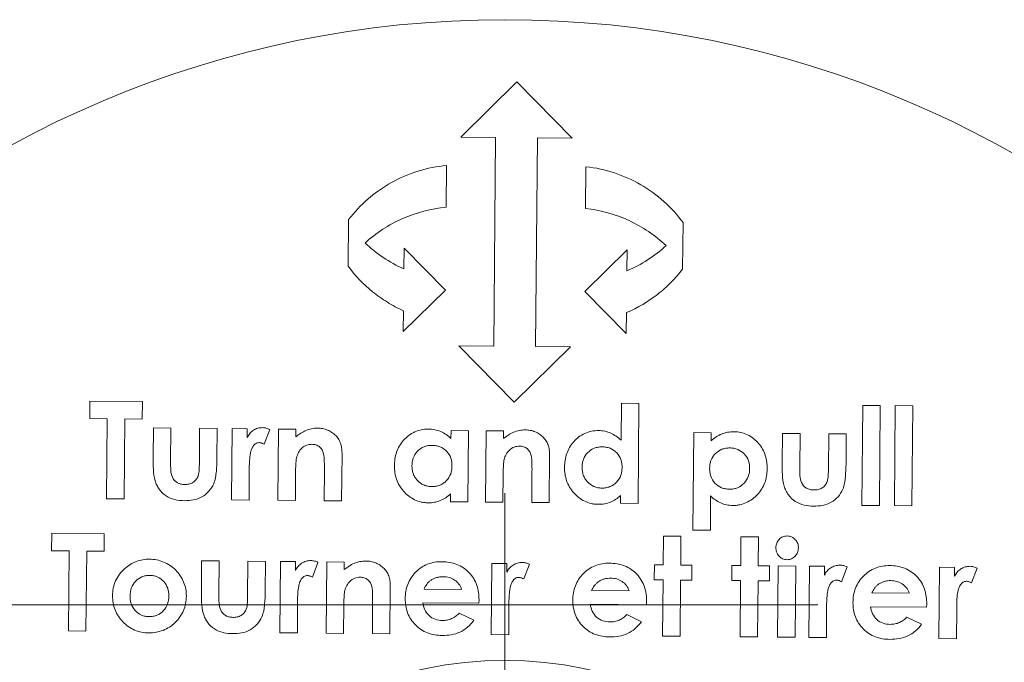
# Model space of a CAD drawing. Header units: millimetres. Extents: x 165 to 832, y 42 to 879.
# Tile 20 of 23: x 737 to 772, y 721 to 744. Entities that reach past the tile are written whole.
import ezdxf

# ---------------------------------------------------------------- set-up
doc = ezdxf.new("R2010")
doc.units = ezdxf.units.MM

# ---------------------------------------------------------------- blocks, each defined once
blk = doc.blocks.new('SW_CENTERMARKSYMBOL_6')
at = {"color": 0, "linetype": 'Continuous', "lineweight": 0}
blk.add_line((0, 5), (0, 20), dxfattribs=at)
blk = doc.blocks.new('SW_CENTERMARKSYMBOL_7')
at = {"color": 0, "linetype": 'Continuous', "lineweight": 0}
blk.add_line((5, 0), (38.943, 0), dxfattribs=at)

msp = doc.modelspace()

# ---------------------------------------------------------------- linework, layer by layer
at = {"color": 7, "linetype": 'Continuous', "lineweight": 15}
for p, q in [((754.463, 742.004), (752.446, 740.022)), ((756.446, 739.987), (754.463, 742.004)), ((752.446, 740.022), (753.696, 740.011)), ((753.696, 740.011), (753.63, 732.511)), ((755.13, 732.498), (755.196, 739.998)), ((755.196, 739.998), (756.446, 739.987)), ((751.924, 737.501), (751.937, 739.001)), ((756.937, 738.957), (756.924, 737.457)), ((748.42, 737.057), (748.405, 735.389)), ((760.405, 735.285), (760.419, 736.952)), ((750.411, 736.039), (750.405, 735.289)), ((751.898, 734.526), (750.411, 736.039)), ((758.411, 735.969), (756.898, 734.483)), ((758.404, 735.219), (758.411, 735.969)), ((750.385, 733.039), (751.898, 734.526)), ((756.898, 734.483), (758.385, 732.97)), ((750.391, 733.789), (750.385, 733.039)), ((758.385, 732.97), (758.391, 733.72)), ((752.38, 732.522), (754.363, 730.505)), ((753.63, 732.511), (752.38, 732.522)), ((754.363, 730.505), (756.38, 732.487)), ((756.38, 732.487), (755.13, 732.498)), ((739.138, 730.543), (739.133, 729.915)), ((741.023, 730.526), (739.138, 730.543)), ((741.017, 729.898), (741.023, 730.526)), ((758.209, 730.466), (758.197, 729.136)), ((758.837, 730.461), (758.209, 730.466)), ((758.805, 726.871), (758.837, 730.461)), ((766.869, 730.391), (766.837, 726.801)), ((767.497, 730.385), (766.869, 730.391)), ((767.465, 726.796), (767.497, 730.385)), ((768.035, 730.38), (768.004, 726.791)), ((768.663, 730.375), (768.035, 730.38)), ((768.632, 726.785), (768.663, 730.375)), ((739.133, 729.915), (739.761, 729.909)), ((739.761, 729.909), (739.736, 727.038)), ((740.364, 727.032), (740.389, 729.904)), ((740.389, 729.904), (741.017, 729.898)), ((741.418, 729.581), (741.409, 728.524)), ((742.046, 729.575), (741.418, 729.581)), ((742.036, 728.348), (742.046, 729.575)), ((743.078, 729.566), (743.068, 728.318)), ((743.707, 729.561), (743.078, 729.566)), ((743.697, 728.486), (743.707, 729.561)), ((744.245, 729.556), (744.223, 726.998)), ((744.783, 729.551), (744.245, 729.556)), ((744.781, 729.236), (744.783, 729.551)), ((745.391, 728.996), (745.591, 729.526)), ((745.905, 729.541), (745.883, 726.984)), ((746.533, 729.536), (745.905, 729.541)), ((746.531, 729.265), (746.533, 729.536)), ((752.097, 729.487), (752.095, 729.199)), ((752.725, 729.482), (752.097, 729.487)), ((752.703, 726.924), (752.725, 729.482)), ((753.354, 729.476), (753.331, 726.919)), ((753.982, 729.471), (753.354, 729.476)), ((753.979, 729.2), (753.982, 729.471)), ((760.802, 729.411), (760.772, 725.912)), ((761.43, 729.406), (760.802, 729.411)), ((761.428, 729.118), (761.43, 729.406)), ((763.988, 729.384), (763.979, 728.327)), ((764.616, 729.378), (763.988, 729.384)), ((764.605, 728.151), (764.616, 729.378)), ((765.648, 729.369), (765.637, 728.121)), ((766.276, 729.364), (765.648, 729.369)), ((766.267, 728.289), (766.276, 729.364)), ((748.171, 726.964), (748.186, 728.641)), ((755.62, 726.899), (755.634, 728.576)), ((744.86, 728.028), (744.859, 728.153)), ((747.553, 728.08), (747.543, 726.969)), ((744.851, 726.993), (744.86, 728.028)), ((746.511, 726.978), (746.52, 727.996)), ((753.96, 726.913), (753.968, 727.931)), ((755.001, 728.015), (754.992, 726.904)), ((739.736, 727.038), (740.364, 727.032)), ((744.223, 726.998), (744.851, 726.993)), ((745.883, 726.984), (746.511, 726.978)), ((752.077, 727.209), (752.075, 726.93)), ((758.18, 727.156), (758.177, 726.877)), ((761.4, 725.906), (761.41, 727.137)), ((747.543, 726.969), (748.171, 726.964)), ((752.075, 726.93), (752.703, 726.924)), ((753.331, 726.919), (753.96, 726.913)), ((754.992, 726.904), (755.62, 726.899)), ((758.177, 726.877), (758.805, 726.871)), ((766.837, 726.801), (767.465, 726.796)), ((768.004, 726.791), (768.632, 726.785)), ((737.774, 725.798), (737.768, 725.17)), ((739.658, 725.782), (737.774, 725.798)), ((739.653, 725.154), (739.658, 725.782)), ((759.716, 725.697), (759.707, 724.665)), ((760.344, 725.691), (759.716, 725.697)), ((760.335, 724.659), (760.344, 725.691)), ((760.772, 725.912), (761.4, 725.906)), ((762.498, 725.672), (762.489, 724.64)), ((763.126, 725.667), (762.498, 725.672)), ((763.117, 724.635), (763.126, 725.667)), ((737.768, 725.17), (738.396, 725.165)), ((738.396, 725.165), (738.371, 722.293)), ((738.999, 722.288), (739.025, 725.159)), ((739.025, 725.159), (739.653, 725.154)), ((743.15, 724.809), (743.141, 723.753)), ((743.778, 724.804), (743.15, 724.809)), ((743.767, 723.576), (743.778, 724.804)), ((744.81, 724.795), (744.799, 723.546)), ((745.438, 724.789), (744.81, 724.795)), ((745.429, 723.714), (745.438, 724.789)), ((745.977, 724.785), (745.954, 722.227)), ((746.515, 724.78), (745.977, 724.785)), ((746.512, 724.465), (746.515, 724.78)), ((747.123, 724.224), (747.323, 724.755)), ((747.637, 724.77), (747.615, 722.212)), ((748.265, 724.765), (747.637, 724.77)), ((748.263, 724.494), (748.265, 724.765)), ((753.56, 724.718), (753.537, 722.161)), ((754.098, 724.714), (753.56, 724.718)), ((754.095, 724.399), (754.098, 724.714)), ((754.706, 724.158), (754.906, 724.688)), ((759.393, 724.667), (759.388, 724.129)), ((759.707, 724.665), (759.393, 724.667)), ((760.739, 724.656), (760.335, 724.659)), ((760.734, 724.117), (760.739, 724.656)), ((762.175, 724.643), (762.17, 724.105)), ((762.489, 724.64), (762.175, 724.643)), ((763.521, 724.631), (763.117, 724.635)), ((763.516, 724.093), (763.521, 724.631)), ((763.835, 724.629), (763.813, 722.071)), ((764.463, 724.623), (763.835, 724.629)), ((764.441, 722.066), (764.463, 724.623)), ((764.957, 724.619), (764.934, 722.061)), ((765.495, 724.614), (764.957, 724.619)), ((765.492, 724.299), (765.495, 724.614)), ((766.103, 724.058), (766.303, 724.589)), ((769.623, 724.578), (769.601, 722.021)), ((770.162, 724.573), (769.623, 724.578)), ((770.159, 724.259), (770.162, 724.573)), ((770.77, 724.018), (770.969, 724.548)), ((749.903, 722.192), (749.918, 723.869)), ((752.475, 723.785), (751.128, 723.797)), ((759.388, 724.129), (759.702, 724.126)), ((759.702, 724.126), (759.685, 722.107)), ((760.313, 722.102), (760.33, 724.121)), ((760.33, 724.121), (760.734, 724.117)), ((762.17, 724.105), (762.484, 724.102)), ((762.484, 724.102), (762.467, 722.083)), ((763.095, 722.077), (763.112, 724.096)), ((763.112, 724.096), (763.516, 724.093)), ((758.487, 723.733), (757.141, 723.745)), ((768.538, 723.645), (767.192, 723.657)), ((746.583, 722.221), (746.592, 723.257)), ((746.592, 723.257), (746.591, 723.382)), ((748.243, 722.207), (748.252, 723.225)), ((749.284, 723.308), (749.275, 722.198)), ((751.079, 723.304), (753.096, 723.286)), ((753.096, 723.286), (753.1, 723.405)), ((754.166, 722.155), (754.175, 723.191)), ((754.175, 723.191), (754.174, 723.316)), ((757.092, 723.252), (759.109, 723.234)), ((759.109, 723.234), (759.112, 723.352)), ((765.563, 722.056), (765.572, 723.091)), ((765.572, 723.091), (765.571, 723.216)), ((767.143, 723.164), (769.16, 723.146)), ((769.16, 723.146), (769.163, 723.265)), ((770.238, 723.051), (770.237, 723.175)), ((752.914, 722.675), (752.39, 722.93)), ((758.926, 722.623), (758.403, 722.878)), ((768.977, 722.535), (768.453, 722.79)), ((770.229, 722.015), (770.238, 723.051)), ((738.371, 722.293), (738.999, 722.288)), ((745.954, 722.227), (746.583, 722.221)), ((747.615, 722.212), (748.243, 722.207)), ((749.275, 722.198), (749.903, 722.192)), ((753.537, 722.161), (754.166, 722.155)), ((759.685, 722.107), (760.313, 722.102)), ((762.467, 722.083), (763.095, 722.077)), ((763.813, 722.071), (764.441, 722.066)), ((764.934, 722.061), (765.563, 722.056)), ((769.601, 722.021), (770.229, 722.015))]:
    msp.add_line(p, q, dxfattribs=at)
for radius in [37, 14]:
    msp.add_circle((754.024, 707.235), radius, dxfattribs=at)
for points, knots in [([(751.937, 739.001), (751.587, 738.969), (751.248, 738.901), (750.587, 738.697), (750.264, 738.559), (749.662, 738.224), (749.382, 738.028), (748.863, 737.579), (748.627, 737.328), (748.42, 737.057)], [0, 0, 0, 0, 0.25, 0.25, 0.5, 0.5, 0.75, 0.75, 1, 1, 1, 1]), ([(760.419, 736.952), (760.217, 737.227), (759.989, 737.478), (759.482, 737.933), (759.2, 738.139), (758.605, 738.485), (758.291, 738.626), (757.631, 738.844), (757.286, 738.919), (756.937, 738.957)], [0, 0, 0, 0, 0.25, 0.25, 0.5, 0.5, 0.75, 0.75, 1, 1, 1, 1]), ([(749.013, 736.218), (749.411, 736.581), (749.859, 736.874), (750.855, 737.315), (751.378, 737.451), (751.924, 737.501)], [0, 0, 0, 0, 0.5, 0.5, 1, 1, 1, 1]), ([(756.924, 737.457), (757.468, 737.398), (757.988, 737.253), (758.977, 736.794), (759.42, 736.493), (759.812, 736.123)], [0, 0, 0, 0, 0.5, 0.5, 1, 1, 1, 1]), ([(748.405, 735.389), (748.658, 735.046), (748.95, 734.739), (749.45, 734.335), (749.628, 734.209), (749.998, 733.981), (750.191, 733.879), (750.391, 733.789)], [0, 0, 0, 0, 0.5, 0.5, 0.75, 0.75, 1, 1, 1, 1]), ([(758.391, 733.72), (758.796, 733.892), (759.166, 734.111), (759.673, 734.506), (759.834, 734.65), (760.136, 734.954), (760.276, 735.115), (760.405, 735.285)], [0, 0, 0, 0, 0.5, 0.5, 0.75, 0.75, 1, 1, 1, 1]), ([(745.336, 729.591), (745.277, 729.59), (745.22, 729.584), (745.108, 729.552), (745.054, 729.528), (744.958, 729.464), (744.913, 729.425), (744.838, 729.337), (744.809, 729.287), (744.781, 729.236)], [0, 0, 0, 0, 0.25, 0.25, 0.5, 0.5, 0.75, 0.75, 1, 1, 1, 1]), ([(745.591, 729.526), (745.551, 729.544), (745.51, 729.561), (745.425, 729.584), (745.38, 729.589), (745.336, 729.591)], [0, 0, 0, 0, 0.5, 0.5, 1, 1, 1, 1]), ([(747.308, 729.574), (747.237, 729.573), (747.166, 729.568), (747.025, 729.539), (746.958, 729.518), (746.763, 729.434), (746.644, 729.352), (746.531, 729.265)], [0, 0, 0, 0, 0.25, 0.25, 0.5, 0.5, 1, 1, 1, 1]), ([(747.964, 729.305), (747.92, 729.346), (747.875, 729.386), (747.774, 729.454), (747.721, 729.482), (747.609, 729.528), (747.55, 729.546), (747.43, 729.569), (747.369, 729.572), (747.308, 729.574)], [0, 0, 0, 0, 0.25, 0.25, 0.5, 0.5, 0.75, 0.75, 1, 1, 1, 1]), ([(751.287, 729.539), (751.202, 729.538), (751.117, 729.533), (750.952, 729.5), (750.87, 729.473), (750.64, 729.368), (750.505, 729.262), (750.338, 729.075), (750.288, 729.007), (750.205, 728.863), (750.171, 728.787), (750.118, 728.631), (750.098, 728.549), (750.073, 728.386), (750.07, 728.304), (750.067, 728.221)], [0, 0, 0, 0, 0.125, 0.125, 0.25, 0.25, 0.5, 0.5, 0.625, 0.625, 0.75, 0.75, 0.875, 0.875, 1, 1, 1, 1]), ([(752.095, 729.199), (752.04, 729.25), (751.985, 729.3), (751.861, 729.385), (751.796, 729.421), (751.658, 729.479), (751.586, 729.501), (751.438, 729.532), (751.362, 729.537), (751.287, 729.539)], [0, 0, 0, 0, 0.25, 0.25, 0.5, 0.5, 0.75, 0.75, 1, 1, 1, 1]), ([(754.756, 729.509), (754.684, 729.508), (754.613, 729.503), (754.473, 729.473), (754.405, 729.453), (754.21, 729.369), (754.092, 729.286), (753.979, 729.2)], [0, 0, 0, 0, 0.25, 0.25, 0.5, 0.5, 1, 1, 1, 1]), ([(755.412, 729.24), (755.368, 729.281), (755.323, 729.322), (755.222, 729.39), (755.169, 729.418), (755.057, 729.463), (754.998, 729.481), (754.878, 729.504), (754.817, 729.507), (754.756, 729.509)], [0, 0, 0, 0, 0.25, 0.25, 0.5, 0.5, 0.75, 0.75, 1, 1, 1, 1]), ([(757.389, 729.486), (757.303, 729.485), (757.219, 729.48), (757.053, 729.446), (756.971, 729.42), (756.742, 729.315), (756.607, 729.209), (756.385, 728.961), (756.301, 728.814), (756.221, 728.579), (756.201, 728.497), (756.176, 728.334), (756.172, 728.251), (756.169, 728.168)], [0, 0, 0, 0, 0.125, 0.125, 0.25, 0.25, 0.5, 0.5, 0.75, 0.75, 0.875, 0.875, 1, 1, 1, 1]), ([(758.197, 729.136), (758.143, 729.189), (758.087, 729.239), (757.963, 729.326), (757.898, 729.364), (757.761, 729.424), (757.688, 729.448), (757.54, 729.479), (757.465, 729.483), (757.389, 729.486)], [0, 0, 0, 0, 0.25, 0.25, 0.5, 0.5, 0.75, 0.75, 1, 1, 1, 1]), ([(748.186, 728.641), (748.185, 728.701), (748.184, 728.761), (748.17, 728.88), (748.158, 728.939), (748.125, 729.053), (748.103, 729.108), (748.043, 729.213), (748.005, 729.26), (747.964, 729.305)], [0, 0, 0, 0, 0.25, 0.25, 0.5, 0.5, 0.75, 0.75, 1, 1, 1, 1]), ([(755.634, 728.576), (755.634, 728.636), (755.633, 728.695), (755.619, 728.814), (755.607, 728.873), (755.574, 728.987), (755.551, 729.042), (755.492, 729.148), (755.454, 729.195), (755.412, 729.24)], [0, 0, 0, 0, 0.25, 0.25, 0.5, 0.5, 0.75, 0.75, 1, 1, 1, 1]), ([(762.243, 729.444), (762.167, 729.443), (762.091, 729.438), (761.942, 729.41), (761.87, 729.389), (761.732, 729.333), (761.665, 729.298), (761.54, 729.216), (761.483, 729.168), (761.428, 729.118)], [0, 0, 0, 0, 0.25, 0.25, 0.5, 0.5, 0.75, 0.75, 1, 1, 1, 1]), ([(763.438, 728.105), (763.437, 728.187), (763.435, 728.269), (763.413, 728.43), (763.395, 728.51), (763.347, 728.667), (763.313, 728.745), (763.233, 728.891), (763.186, 728.959), (763.075, 729.087), (763.015, 729.146), (762.884, 729.251), (762.811, 729.297), (762.658, 729.371), (762.579, 729.398), (762.414, 729.434), (762.328, 729.441), (762.243, 729.444)], [0, 0, 0, 0, 0.125, 0.125, 0.25, 0.25, 0.375, 0.375, 0.5, 0.5, 0.625, 0.625, 0.75, 0.75, 0.875, 0.875, 1, 1, 1, 1]), ([(744.859, 728.153), (744.861, 728.328), (744.867, 728.503), (744.908, 728.717), (744.919, 728.759), (744.948, 728.842), (744.969, 728.882), (745.018, 728.956), (745.047, 728.99), (745.103, 729.027), (745.123, 729.038), (745.167, 729.051), (745.189, 729.053), (745.211, 729.054)], [0, 0, 0, 0, 0.5, 0.5, 0.625, 0.625, 0.75, 0.75, 0.875, 0.875, 0.9375, 0.9375, 1, 1, 1, 1]), ([(745.211, 729.054), (745.227, 729.053), (745.243, 729.052), (745.258, 729.048), (745.274, 729.045), (745.289, 729.04), (745.304, 729.035), (745.319, 729.029), (745.334, 729.023), (745.348, 729.016), (745.363, 729.01), (745.377, 729.003), (745.391, 728.996)], [0, 0, 0, 0, 0.0000481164, 0.0000481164, 0.0000481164, 0.0000963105, 0.0000963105, 0.0000963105, 0.000144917, 0.000144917, 0.000144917, 0.0001936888, 0.0001936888, 0.0001936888, 0.0001936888]), ([(746.554, 728.511), (746.572, 728.574), (746.592, 728.636), (746.654, 728.751), (746.694, 728.806), (746.791, 728.897), (746.848, 728.934), (746.941, 728.971), (746.974, 728.979), (747.04, 728.99), (747.074, 728.991), (747.107, 728.993)], [0, 0, 0, 0, 0.25, 0.25, 0.5, 0.5, 0.75, 0.75, 0.875, 0.875, 1, 1, 1, 1]), ([(747.107, 728.993), (747.156, 728.99), (747.205, 728.986), (747.298, 728.956), (747.343, 728.933), (747.455, 728.84), (747.502, 728.75), (747.542, 728.562), (747.546, 728.465), (747.553, 728.273), (747.553, 728.176), (747.553, 728.08)], [0, 0, 0, 0, 0.125, 0.125, 0.25, 0.25, 0.5, 0.5, 0.75, 0.75, 1, 1, 1, 1]), ([(750.695, 728.226), (750.697, 728.273), (750.699, 728.319), (750.714, 728.411), (750.726, 728.456), (750.773, 728.59), (750.824, 728.672), (750.958, 728.811), (751.038, 728.867), (751.173, 728.922), (751.219, 728.936), (751.315, 728.952), (751.364, 728.954), (751.413, 728.955)], [0, 0, 0, 0, 0.125, 0.125, 0.25, 0.25, 0.5, 0.5, 0.75, 0.75, 0.875, 0.875, 1, 1, 1, 1]), ([(751.413, 728.955), (751.462, 728.953), (751.511, 728.95), (751.606, 728.933), (751.653, 728.92), (751.789, 728.867), (751.869, 728.81), (752.004, 728.671), (752.056, 728.588), (752.103, 728.453), (752.115, 728.406), (752.129, 728.312), (752.13, 728.263), (752.131, 728.215)], [0, 0, 0, 0, 0.125, 0.125, 0.25, 0.25, 0.5, 0.5, 0.75, 0.75, 0.875, 0.875, 1, 1, 1, 1]), ([(754.002, 728.446), (754.021, 728.509), (754.041, 728.571), (754.102, 728.686), (754.142, 728.741), (754.238, 728.831), (754.295, 728.869), (754.388, 728.905), (754.422, 728.914), (754.488, 728.925), (754.522, 728.926), (754.556, 728.928)], [0, 0, 0, 0, 0.25, 0.25, 0.5, 0.5, 0.75, 0.75, 0.875, 0.875, 1, 1, 1, 1]), ([(754.556, 728.928), (754.605, 728.925), (754.654, 728.921), (754.747, 728.891), (754.791, 728.868), (754.905, 728.774), (754.951, 728.683), (754.99, 728.494), (754.995, 728.398), (755.001, 728.207), (755.002, 728.111), (755.001, 728.015)], [0, 0, 0, 0, 0.125, 0.125, 0.25, 0.25, 0.5, 0.5, 0.75, 0.75, 1, 1, 1, 1]), ([(756.798, 728.172), (756.799, 728.22), (756.802, 728.267), (756.817, 728.359), (756.828, 728.404), (756.876, 728.537), (756.927, 728.619), (757.061, 728.757), (757.14, 728.814), (757.275, 728.869), (757.321, 728.882), (757.417, 728.898), (757.466, 728.901), (757.516, 728.902)], [0, 0, 0, 0, 0.125, 0.125, 0.25, 0.25, 0.5, 0.5, 0.75, 0.75, 0.875, 0.875, 1, 1, 1, 1]), ([(757.516, 728.902), (757.564, 728.9), (757.613, 728.897), (757.709, 728.88), (757.756, 728.867), (757.893, 728.813), (757.973, 728.755), (758.107, 728.617), (758.159, 728.533), (758.206, 728.398), (758.217, 728.351), (758.231, 728.257), (758.232, 728.21), (758.233, 728.162)], [0, 0, 0, 0, 0.125, 0.125, 0.25, 0.25, 0.5, 0.5, 0.75, 0.75, 0.875, 0.875, 1, 1, 1, 1]), ([(761.374, 728.135), (761.376, 728.182), (761.378, 728.23), (761.394, 728.323), (761.405, 728.369), (761.454, 728.504), (761.507, 728.586), (761.643, 728.723), (761.724, 728.778), (761.86, 728.83), (761.907, 728.843), (762.003, 728.859), (762.053, 728.861), (762.102, 728.862)], [0, 0, 0, 0, 0.125, 0.125, 0.25, 0.25, 0.5, 0.5, 0.75, 0.75, 0.875, 0.875, 1, 1, 1, 1]), ([(762.102, 728.862), (762.15, 728.86), (762.198, 728.857), (762.292, 728.84), (762.339, 728.826), (762.473, 728.77), (762.553, 728.713), (762.685, 728.573), (762.737, 728.49), (762.783, 728.355), (762.794, 728.308), (762.808, 728.215), (762.809, 728.167), (762.81, 728.12)], [0, 0, 0, 0, 0.125, 0.125, 0.25, 0.25, 0.5, 0.5, 0.75, 0.75, 0.875, 0.875, 1, 1, 1, 1]), ([(741.409, 728.524), (741.409, 728.383), (741.409, 728.242), (741.425, 727.96), (741.439, 727.819), (741.478, 727.684)], [0, 0, 0, 0, 0.5, 0.5, 1, 1, 1, 1]), ([(743.581, 727.577), (743.64, 727.721), (743.663, 727.874), (743.69, 728.18), (743.696, 728.333), (743.697, 728.486)], [0, 0, 0, 0, 0.5, 0.5, 1, 1, 1, 1]), ([(746.52, 727.996), (746.521, 728.082), (746.522, 728.168), (746.531, 728.34), (746.534, 728.426), (746.554, 728.511)], [0, 0, 0, 0, 0.5, 0.5, 1, 1, 1, 1]), ([(753.968, 727.931), (753.97, 728.017), (753.971, 728.103), (753.975, 728.189), (753.977, 728.232), (753.979, 728.275), (753.983, 728.318), (753.987, 728.361), (753.993, 728.404), (754.002, 728.446)], [0, 0, 0, 0, 0.0002644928, 0.0002644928, 0.0002644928, 0.0003970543, 0.0003970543, 0.0003970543, 0.0005303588, 0.0005303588, 0.0005303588, 0.0005303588]), ([(742.545, 727.551), (742.499, 727.553), (742.453, 727.556), (742.364, 727.577), (742.32, 727.593), (742.201, 727.659), (742.138, 727.73), (742.062, 727.893), (742.05, 727.986), (742.037, 728.166), (742.035, 728.257), (742.036, 728.348)], [0, 0, 0, 0, 0.125, 0.125, 0.25, 0.25, 0.5, 0.5, 0.75, 0.75, 1, 1, 1, 1]), ([(743.068, 728.318), (743.066, 728.239), (743.064, 728.16), (743.054, 728.002), (743.048, 727.923), (743.02, 727.847)], [0, 0, 0, 0, 0.5, 0.5, 1, 1, 1, 1]), ([(750.067, 728.221), (750.068, 728.139), (750.071, 728.056), (750.095, 727.894), (750.115, 727.814), (750.197, 727.579), (750.282, 727.434), (750.449, 727.247), (750.509, 727.19), (750.641, 727.086), (750.713, 727.041), (750.865, 726.967), (750.945, 726.94), (751.07, 726.911), (751.112, 726.904), (751.197, 726.895), (751.24, 726.893), (751.282, 726.892)], [0, 0, 0, 0, 0.125, 0.125, 0.25, 0.25, 0.5, 0.5, 0.625, 0.625, 0.75, 0.75, 0.875, 0.875, 0.9375, 0.9375, 1, 1, 1, 1]), ([(751.403, 727.474), (751.354, 727.476), (751.306, 727.48), (751.211, 727.498), (751.164, 727.513), (751.03, 727.571), (750.951, 727.629), (750.854, 727.735), (750.824, 727.773), (750.775, 727.855), (750.755, 727.899), (750.723, 727.988), (750.711, 728.035), (750.698, 728.13), (750.696, 728.178), (750.695, 728.226)], [0, 0, 0, 0, 0.125, 0.125, 0.25, 0.25, 0.5, 0.5, 0.625, 0.625, 0.75, 0.75, 0.875, 0.875, 1, 1, 1, 1]), ([(752.131, 728.215), (752.129, 728.167), (752.127, 728.12), (752.113, 728.026), (752.101, 727.98), (752.053, 727.844), (752.002, 727.76), (751.9, 727.654), (751.864, 727.622), (751.784, 727.567), (751.739, 727.544), (751.648, 727.507), (751.601, 727.494), (751.503, 727.477), (751.453, 727.475), (751.403, 727.474)], [0, 0, 0, 0, 0.125, 0.125, 0.25, 0.25, 0.5, 0.5, 0.625, 0.625, 0.75, 0.75, 0.875, 0.875, 1, 1, 1, 1]), ([(756.169, 728.168), (756.17, 728.086), (756.173, 728.003), (756.198, 727.842), (756.217, 727.762), (756.299, 727.526), (756.384, 727.381), (756.552, 727.193), (756.613, 727.136), (756.744, 727.032), (756.818, 726.987), (756.969, 726.913), (757.048, 726.886), (757.172, 726.858), (757.215, 726.85), (757.299, 726.841), (757.342, 726.84), (757.385, 726.839)], [0, 0, 0, 0, 0.125, 0.125, 0.25, 0.25, 0.5, 0.5, 0.625, 0.625, 0.75, 0.75, 0.875, 0.875, 0.9375, 0.9375, 1, 1, 1, 1]), ([(757.505, 727.421), (757.457, 727.423), (757.408, 727.426), (757.314, 727.445), (757.267, 727.459), (757.133, 727.518), (757.053, 727.576), (756.956, 727.682), (756.926, 727.72), (756.877, 727.802), (756.857, 727.846), (756.825, 727.936), (756.814, 727.983), (756.8, 728.077), (756.799, 728.125), (756.798, 728.172)], [0, 0, 0, 0, 0.125, 0.125, 0.25, 0.25, 0.5, 0.5, 0.625, 0.625, 0.75, 0.75, 0.875, 0.875, 1, 1, 1, 1]), ([(758.233, 728.162), (758.232, 728.114), (758.229, 728.066), (758.215, 727.972), (758.203, 727.926), (758.155, 727.79), (758.104, 727.707), (757.969, 727.566), (757.887, 727.509), (757.751, 727.454), (757.704, 727.44), (757.606, 727.424), (757.555, 727.422), (757.505, 727.421)], [0, 0, 0, 0, 0.125, 0.125, 0.25, 0.25, 0.5, 0.5, 0.75, 0.75, 0.875, 0.875, 1, 1, 1, 1]), ([(762.089, 727.381), (762.04, 727.383), (761.992, 727.386), (761.896, 727.403), (761.85, 727.417), (761.713, 727.473), (761.63, 727.531), (761.498, 727.674), (761.447, 727.759), (761.401, 727.896), (761.39, 727.943), (761.377, 728.039), (761.375, 728.087), (761.374, 728.135)], [0, 0, 0, 0, 0.125, 0.125, 0.25, 0.25, 0.5, 0.5, 0.75, 0.75, 0.875, 0.875, 1, 1, 1, 1]), ([(762.81, 728.12), (762.808, 728.072), (762.806, 728.024), (762.791, 727.931), (762.779, 727.885), (762.728, 727.751), (762.677, 727.669), (762.545, 727.529), (762.465, 727.472), (762.331, 727.416), (762.285, 727.402), (762.188, 727.385), (762.139, 727.382), (762.089, 727.381)], [0, 0, 0, 0, 0.125, 0.125, 0.25, 0.25, 0.5, 0.5, 0.75, 0.75, 0.875, 0.875, 1, 1, 1, 1]), ([(762.201, 726.797), (762.244, 726.797), (762.287, 726.798), (762.371, 726.805), (762.412, 726.812), (762.536, 726.838), (762.618, 726.864), (762.845, 726.97), (762.981, 727.074), (763.206, 727.316), (763.295, 727.461), (763.381, 727.693), (763.403, 727.773), (763.431, 727.938), (763.436, 728.021), (763.438, 728.105)], [0, 0, 0, 0, 0.0625, 0.0625, 0.125, 0.125, 0.25, 0.25, 0.5, 0.5, 0.75, 0.75, 0.875, 0.875, 1, 1, 1, 1]), ([(763.979, 728.327), (763.978, 728.187), (763.979, 728.046), (763.994, 727.765), (764.008, 727.624), (764.048, 727.487)], [0, 0, 0, 0, 0.5, 0.5, 1, 1, 1, 1]), ([(765.114, 727.355), (765.069, 727.356), (765.023, 727.359), (764.934, 727.38), (764.89, 727.395), (764.77, 727.463), (764.706, 727.537), (764.649, 727.66), (764.637, 727.705), (764.622, 727.794), (764.616, 727.838), (764.606, 727.972), (764.605, 728.061), (764.605, 728.151)], [0, 0, 0, 0, 0.125, 0.125, 0.25, 0.25, 0.5, 0.5, 0.625, 0.625, 0.75, 0.75, 1, 1, 1, 1]), ([(765.637, 728.121), (765.636, 728.041), (765.634, 727.962), (765.624, 727.804), (765.617, 727.725), (765.59, 727.65)], [0, 0, 0, 0, 0.5, 0.5, 1, 1, 1, 1]), ([(766.151, 727.38), (766.209, 727.523), (766.232, 727.674), (766.259, 727.981), (766.265, 728.135), (766.267, 728.289)], [0, 0, 0, 0, 0.5, 0.5, 1, 1, 1, 1]), ([(741.478, 727.684), (741.496, 727.63), (741.516, 727.576), (741.566, 727.475), (741.594, 727.426), (741.693, 727.288), (741.776, 727.206), (741.968, 727.079), (742.077, 727.036), (742.303, 726.979), (742.42, 726.971), (742.538, 726.968)], [0, 0, 0, 0, 0.125, 0.125, 0.25, 0.25, 0.5, 0.5, 0.75, 0.75, 1, 1, 1, 1]), ([(743.02, 727.847), (743, 727.802), (742.978, 727.758), (742.915, 727.681), (742.877, 727.647), (742.79, 727.595), (742.743, 727.578), (742.645, 727.555), (742.595, 727.553), (742.545, 727.551)], [0, 0, 0, 0, 0.25, 0.25, 0.5, 0.5, 0.75, 0.75, 1, 1, 1, 1]), ([(742.538, 726.968), (742.645, 726.969), (742.751, 726.975), (742.961, 727.017), (743.065, 727.052), (743.253, 727.157), (743.338, 727.227), (743.48, 727.386), (743.535, 727.48), (743.581, 727.577)], [0, 0, 0, 0, 0.25, 0.25, 0.5, 0.5, 0.75, 0.75, 1, 1, 1, 1]), ([(764.048, 727.487), (764.066, 727.433), (764.085, 727.38), (764.135, 727.278), (764.164, 727.228), (764.265, 727.088), (764.349, 727.006), (764.544, 726.879), (764.653, 726.837), (764.878, 726.782), (764.992, 726.774), (765.107, 726.771)], [0, 0, 0, 0, 0.125, 0.125, 0.25, 0.25, 0.5, 0.5, 0.75, 0.75, 1, 1, 1, 1]), ([(765.107, 726.771), (765.216, 726.772), (765.325, 726.779), (765.536, 726.821), (765.64, 726.858), (765.826, 726.962), (765.91, 727.032), (766.051, 727.19), (766.105, 727.283), (766.151, 727.38)], [0, 0, 0, 0, 0.25, 0.25, 0.5, 0.5, 0.75, 0.75, 1, 1, 1, 1]), ([(765.59, 727.65), (765.569, 727.605), (765.547, 727.562), (765.486, 727.485), (765.448, 727.451), (765.363, 727.4), (765.315, 727.382), (765.217, 727.359), (765.166, 727.356), (765.114, 727.355)], [0, 0, 0, 0, 0.25, 0.25, 0.5, 0.5, 0.75, 0.75, 1, 1, 1, 1]), ([(751.282, 726.892), (751.356, 726.893), (751.429, 726.897), (751.575, 726.923), (751.645, 726.943), (751.779, 726.999), (751.844, 727.034), (751.966, 727.115), (752.022, 727.161), (752.077, 727.209)], [0, 0, 0, 0, 0.25, 0.25, 0.5, 0.5, 0.75, 0.75, 1, 1, 1, 1]), ([(757.385, 726.839), (757.459, 726.84), (757.532, 726.843), (757.678, 726.87), (757.748, 726.89), (757.883, 726.946), (757.947, 726.981), (758.069, 727.062), (758.125, 727.108), (758.18, 727.156)], [0, 0, 0, 0, 0.25, 0.25, 0.5, 0.5, 0.75, 0.75, 1, 1, 1, 1]), ([(761.41, 727.137), (761.465, 727.087), (761.52, 727.038), (761.641, 726.953), (761.704, 726.916), (761.837, 726.856), (761.909, 726.834), (762.054, 726.805), (762.127, 726.799), (762.201, 726.797)], [0, 0, 0, 0, 0.25, 0.25, 0.5, 0.5, 0.75, 0.75, 1, 1, 1, 1]), ([(764.157, 725.703), (764.13, 725.702), (764.102, 725.7), (764.05, 725.691), (764.024, 725.683), (763.949, 725.65), (763.905, 725.618), (763.831, 725.54), (763.8, 725.494), (763.761, 725.395), (763.754, 725.341), (763.751, 725.287)], [0, 0, 0, 0, 0.125, 0.125, 0.25, 0.25, 0.5, 0.5, 0.75, 0.75, 1, 1, 1, 1]), ([(764.559, 725.271), (764.556, 725.325), (764.552, 725.378), (764.514, 725.481), (764.484, 725.528), (764.411, 725.61), (764.367, 725.644), (764.292, 725.679), (764.265, 725.689), (764.212, 725.7), (764.184, 725.701), (764.157, 725.703)], [0, 0, 0, 0, 0.25, 0.25, 0.5, 0.5, 0.75, 0.75, 0.875, 0.875, 1, 1, 1, 1]), ([(763.751, 725.287), (763.753, 725.233), (763.758, 725.179), (763.795, 725.076), (763.824, 725.027), (763.898, 724.944), (763.942, 724.909), (764.018, 724.874), (764.045, 724.865), (764.099, 724.853), (764.127, 724.852), (764.155, 724.85)], [0, 0, 0, 0, 0.25, 0.25, 0.5, 0.5, 0.75, 0.75, 0.875, 0.875, 1, 1, 1, 1]), ([(764.155, 724.85), (764.209, 724.853), (764.263, 724.859), (764.362, 724.905), (764.406, 724.938), (764.48, 725.017), (764.51, 725.063), (764.549, 725.162), (764.555, 725.217), (764.559, 725.271)], [0, 0, 0, 0, 0.25, 0.25, 0.5, 0.5, 0.75, 0.75, 1, 1, 1, 1]), ([(741.273, 724.87), (741.193, 724.869), (741.113, 724.865), (740.955, 724.837), (740.878, 724.816), (740.729, 724.759), (740.657, 724.722), (740.52, 724.638), (740.457, 724.588), (740.395, 724.535)], [0, 0, 0, 0, 0.25, 0.25, 0.5, 0.5, 0.75, 0.75, 1, 1, 1, 1]), ([(742.6, 723.537), (742.599, 723.625), (742.594, 723.712), (742.562, 723.882), (742.536, 723.966), (742.47, 724.127), (742.429, 724.204), (742.334, 724.348), (742.279, 724.417), (742.156, 724.539), (742.089, 724.594), (741.943, 724.689), (741.866, 724.731), (741.706, 724.798), (741.623, 724.825), (741.45, 724.86), (741.361, 724.868), (741.273, 724.87)], [0, 0, 0, 0, 0.125, 0.125, 0.25, 0.25, 0.375, 0.375, 0.5, 0.5, 0.625, 0.625, 0.75, 0.75, 0.875, 0.875, 1, 1, 1, 1]), ([(740.395, 724.535), (740.328, 724.471), (740.262, 724.405), (740.149, 724.256), (740.102, 724.176), (740.027, 724.008), (739.999, 723.919), (739.962, 723.739), (739.956, 723.648), (739.953, 723.556)], [0, 0, 0, 0, 0.25, 0.25, 0.5, 0.5, 0.75, 0.75, 1, 1, 1, 1]), ([(747.067, 724.82), (747.009, 724.818), (746.951, 724.813), (746.84, 724.78), (746.786, 724.756), (746.689, 724.693), (746.645, 724.654), (746.57, 724.566), (746.541, 724.516), (746.512, 724.465)], [0, 0, 0, 0, 0.25, 0.25, 0.5, 0.5, 0.75, 0.75, 1, 1, 1, 1]), ([(747.323, 724.755), (747.282, 724.772), (747.242, 724.79), (747.156, 724.813), (747.112, 724.817), (747.067, 724.82)], [0, 0, 0, 0, 0.5, 0.5, 1, 1, 1, 1]), ([(749.039, 724.803), (748.968, 724.802), (748.897, 724.796), (748.757, 724.767), (748.689, 724.747), (748.494, 724.663), (748.376, 724.58), (748.263, 724.494)], [0, 0, 0, 0, 0.25, 0.25, 0.5, 0.5, 1, 1, 1, 1]), ([(749.695, 724.533), (749.651, 724.575), (749.606, 724.615), (749.505, 724.683), (749.452, 724.711), (749.34, 724.757), (749.281, 724.774), (749.161, 724.797), (749.101, 724.8), (749.039, 724.803)], [0, 0, 0, 0, 0.25, 0.25, 0.5, 0.5, 0.75, 0.75, 1, 1, 1, 1]), ([(749.918, 723.869), (749.917, 723.93), (749.916, 723.99), (749.902, 724.109), (749.89, 724.168), (749.857, 724.282), (749.834, 724.337), (749.774, 724.442), (749.737, 724.489), (749.695, 724.533)], [0, 0, 0, 0, 0.25, 0.25, 0.5, 0.5, 0.75, 0.75, 1, 1, 1, 1]), ([(751.769, 724.779), (751.681, 724.778), (751.594, 724.774), (751.422, 724.744), (751.337, 724.721), (751.173, 724.655), (751.096, 724.616), (750.953, 724.518), (750.885, 724.46), (750.702, 724.273), (750.605, 724.123), (750.513, 723.881), (750.49, 723.797), (750.46, 723.626), (750.455, 723.539), (750.452, 723.453)], [0, 0, 0, 0, 0.125, 0.125, 0.25, 0.25, 0.375, 0.375, 0.5, 0.5, 0.75, 0.75, 0.875, 0.875, 1, 1, 1, 1]), ([(753.1, 723.405), (753.099, 723.494), (753.096, 723.583), (753.071, 723.757), (753.051, 723.843), (752.965, 724.096), (752.871, 724.253), (752.685, 724.448), (752.617, 724.507), (752.468, 724.607), (752.387, 724.65), (752.219, 724.716), (752.131, 724.739), (751.952, 724.771), (751.861, 724.776), (751.769, 724.779)], [0, 0, 0, 0, 0.125, 0.125, 0.25, 0.25, 0.5, 0.5, 0.625, 0.625, 0.75, 0.75, 0.875, 0.875, 1, 1, 1, 1]), ([(754.65, 724.754), (754.592, 724.752), (754.534, 724.747), (754.423, 724.714), (754.368, 724.69), (754.272, 724.626), (754.227, 724.587), (754.153, 724.499), (754.123, 724.449), (754.095, 724.399)], [0, 0, 0, 0, 0.25, 0.25, 0.5, 0.5, 0.75, 0.75, 1, 1, 1, 1]), ([(754.906, 724.688), (754.865, 724.706), (754.824, 724.724), (754.738, 724.747), (754.695, 724.751), (754.65, 724.754)], [0, 0, 0, 0, 0.5, 0.5, 1, 1, 1, 1]), ([(757.782, 724.726), (757.694, 724.725), (757.606, 724.721), (757.434, 724.691), (757.349, 724.668), (757.185, 724.603), (757.108, 724.563), (756.965, 724.465), (756.897, 724.407), (756.715, 724.221), (756.618, 724.071), (756.526, 723.83), (756.503, 723.746), (756.472, 723.574), (756.468, 723.487), (756.465, 723.4)], [0, 0, 0, 0, 0.125, 0.125, 0.25, 0.25, 0.375, 0.375, 0.5, 0.5, 0.75, 0.75, 0.875, 0.875, 1, 1, 1, 1]), ([(759.112, 723.352), (759.111, 723.441), (759.108, 723.53), (759.083, 723.704), (759.064, 723.79), (758.978, 724.043), (758.884, 724.2), (758.697, 724.396), (758.629, 724.454), (758.48, 724.555), (758.398, 724.598), (758.231, 724.664), (758.143, 724.687), (757.964, 724.719), (757.873, 724.724), (757.782, 724.726)], [0, 0, 0, 0, 0.125, 0.125, 0.25, 0.25, 0.5, 0.5, 0.625, 0.625, 0.75, 0.75, 0.875, 0.875, 1, 1, 1, 1]), ([(766.047, 724.654), (765.988, 724.653), (765.93, 724.647), (765.819, 724.614), (765.765, 724.59), (765.669, 724.527), (765.624, 724.488), (765.55, 724.4), (765.521, 724.35), (765.492, 724.299)], [0, 0, 0, 0, 0.25, 0.25, 0.5, 0.5, 0.75, 0.75, 1, 1, 1, 1]), ([(766.303, 724.589), (766.262, 724.607), (766.221, 724.625), (766.135, 724.648), (766.091, 724.652), (766.047, 724.654)], [0, 0, 0, 0, 0.5, 0.5, 1, 1, 1, 1]), ([(767.833, 724.639), (767.745, 724.638), (767.657, 724.633), (767.485, 724.604), (767.401, 724.581), (767.238, 724.516), (767.161, 724.476), (767.018, 724.379), (766.951, 724.322), (766.829, 724.198), (766.775, 724.131), (766.68, 723.986), (766.64, 723.907), (766.578, 723.745), (766.555, 723.662), (766.523, 723.489), (766.519, 723.401), (766.516, 723.312)], [0, 0, 0, 0, 0.125, 0.125, 0.25, 0.25, 0.375, 0.375, 0.5, 0.5, 0.625, 0.625, 0.75, 0.75, 0.875, 0.875, 1, 1, 1, 1]), ([(769.163, 723.265), (769.162, 723.354), (769.159, 723.442), (769.134, 723.616), (769.115, 723.702), (769.029, 723.956), (768.933, 724.115), (768.745, 724.311), (768.677, 724.369), (768.527, 724.47), (768.446, 724.512), (768.278, 724.577), (768.19, 724.6), (768.013, 724.631), (767.923, 724.636), (767.833, 724.639)], [0, 0, 0, 0, 0.125, 0.125, 0.25, 0.25, 0.5, 0.5, 0.625, 0.625, 0.75, 0.75, 0.875, 0.875, 1, 1, 1, 1]), ([(770.714, 724.613), (770.655, 724.612), (770.597, 724.606), (770.486, 724.574), (770.432, 724.549), (770.335, 724.486), (770.291, 724.447), (770.216, 724.359), (770.187, 724.309), (770.159, 724.259)], [0, 0, 0, 0, 0.25, 0.25, 0.5, 0.5, 0.75, 0.75, 1, 1, 1, 1]), ([(770.969, 724.548), (770.929, 724.566), (770.888, 724.584), (770.802, 724.607), (770.758, 724.611), (770.714, 724.613)], [0, 0, 0, 0, 0.5, 0.5, 1, 1, 1, 1]), ([(740.581, 723.556), (740.583, 723.65), (740.595, 723.742), (740.658, 723.919), (740.707, 724.002), (740.837, 724.142), (740.916, 724.199), (741.047, 724.254), (741.093, 724.267), (741.186, 724.284), (741.234, 724.286), (741.282, 724.287)], [0, 0, 0, 0, 0.25, 0.25, 0.5, 0.5, 0.75, 0.75, 0.875, 0.875, 1, 1, 1, 1]), ([(741.282, 724.287), (741.33, 724.285), (741.377, 724.282), (741.47, 724.265), (741.515, 724.252), (741.647, 724.196), (741.725, 724.139), (741.852, 723.999), (741.901, 723.916), (741.946, 723.781), (741.957, 723.735), (741.97, 723.64), (741.972, 723.592), (741.972, 723.544)], [0, 0, 0, 0, 0.125, 0.125, 0.25, 0.25, 0.5, 0.5, 0.75, 0.75, 0.875, 0.875, 1, 1, 1, 1]), ([(746.591, 723.382), (746.593, 723.557), (746.599, 723.732), (746.64, 723.947), (746.651, 723.989), (746.68, 724.072), (746.701, 724.111), (746.75, 724.185), (746.779, 724.219), (746.836, 724.256), (746.855, 724.266), (746.898, 724.28), (746.92, 724.282), (746.943, 724.282)], [0, 0, 0, 0, 0.5, 0.5, 0.625, 0.625, 0.75, 0.75, 0.875, 0.875, 0.9375, 0.9375, 1, 1, 1, 1]), ([(746.943, 724.282), (746.959, 724.281), (746.975, 724.28), (746.99, 724.277), (747.006, 724.274), (747.021, 724.269), (747.036, 724.263), (747.066, 724.252), (747.095, 724.238), (747.123, 724.224)], [0, 0, 0, 0, 0.0000481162, 0.0000481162, 0.0000481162, 0.0000963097, 0.0000963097, 0.0000963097, 0.0001927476, 0.0001927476, 0.0001927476, 0.0001927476]), ([(748.286, 723.739), (748.304, 723.803), (748.324, 723.865), (748.386, 723.981), (748.426, 724.035), (748.523, 724.126), (748.58, 724.163), (748.673, 724.199), (748.706, 724.208), (748.772, 724.218), (748.805, 724.22), (748.839, 724.221)], [0, 0, 0, 0, 0.25, 0.25, 0.5, 0.5, 0.75, 0.75, 0.875, 0.875, 1, 1, 1, 1]), ([(748.839, 724.221), (748.888, 724.219), (748.936, 724.214), (749.029, 724.185), (749.073, 724.162), (749.186, 724.07), (749.233, 723.98), (749.273, 723.791), (749.278, 723.694), (749.284, 723.501), (749.285, 723.405), (749.284, 723.308)], [0, 0, 0, 0, 0.125, 0.125, 0.25, 0.25, 0.5, 0.5, 0.75, 0.75, 1, 1, 1, 1]), ([(751.359, 724.104), (751.393, 724.126), (751.427, 724.148), (751.5, 724.184), (751.538, 724.197), (751.615, 724.22), (751.654, 724.228), (751.735, 724.238), (751.775, 724.239), (751.816, 724.24)], [0, 0, 0, 0, 0.25, 0.25, 0.5, 0.5, 0.75, 0.75, 1, 1, 1, 1]), ([(751.816, 724.24), (751.888, 724.237), (751.959, 724.231), (752.097, 724.191), (752.163, 724.16), (752.281, 724.081), (752.335, 724.032), (752.422, 723.92), (752.45, 723.853), (752.475, 723.785)], [0, 0, 0, 0, 0.25, 0.25, 0.5, 0.5, 0.75, 0.75, 1, 1, 1, 1]), ([(754.174, 723.316), (754.176, 723.491), (754.182, 723.667), (754.223, 723.881), (754.234, 723.923), (754.263, 724.006), (754.284, 724.045), (754.333, 724.119), (754.362, 724.153), (754.418, 724.19), (754.438, 724.2), (754.481, 724.214), (754.503, 724.216), (754.526, 724.216)], [0, 0, 0, 0, 0.5, 0.5, 0.625, 0.625, 0.75, 0.75, 0.875, 0.875, 0.9375, 0.9375, 1, 1, 1, 1]), ([(754.526, 724.216), (754.542, 724.215), (754.558, 724.214), (754.573, 724.211), (754.589, 724.207), (754.605, 724.202), (754.62, 724.197), (754.649, 724.186), (754.678, 724.172), (754.706, 724.158)], [0, 0, 0, 0, 0.0000481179, 0.0000481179, 0.0000481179, 0.0000963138, 0.0000963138, 0.0000963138, 0.000191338, 0.000191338, 0.000191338, 0.000191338]), ([(757.372, 724.051), (757.406, 724.073), (757.439, 724.095), (757.512, 724.131), (757.55, 724.145), (757.627, 724.167), (757.666, 724.176), (757.747, 724.186), (757.788, 724.187), (757.829, 724.187)], [0, 0, 0, 0, 0.25, 0.25, 0.5, 0.5, 0.75, 0.75, 1, 1, 1, 1]), ([(757.829, 724.187), (757.9, 724.184), (757.972, 724.178), (758.109, 724.138), (758.175, 724.108), (758.293, 724.029), (758.347, 723.98), (758.434, 723.867), (758.463, 723.8), (758.487, 723.733)], [0, 0, 0, 0, 0.25, 0.25, 0.5, 0.5, 0.75, 0.75, 1, 1, 1, 1]), ([(751.128, 723.797), (751.157, 723.855), (751.188, 723.912), (751.244, 723.991), (751.264, 724.016), (751.308, 724.063), (751.334, 724.084), (751.359, 724.104)], [0, 0, 0, 0, 0.5, 0.5, 0.75, 0.75, 1, 1, 1, 1]), ([(757.141, 723.745), (757.17, 723.802), (757.2, 723.859), (757.256, 723.938), (757.276, 723.964), (757.321, 724.011), (757.346, 724.031), (757.372, 724.051)], [0, 0, 0, 0, 0.5, 0.5, 0.75, 0.75, 1, 1, 1, 1]), ([(765.571, 723.216), (765.573, 723.392), (765.579, 723.569), (765.621, 723.784), (765.632, 723.826), (765.661, 723.908), (765.682, 723.947), (765.731, 724.02), (765.76, 724.054), (765.815, 724.09), (765.835, 724.1), (765.877, 724.114), (765.9, 724.116), (765.923, 724.117)], [0, 0, 0, 0, 0.5, 0.5, 0.625, 0.625, 0.75, 0.75, 0.875, 0.875, 0.9375, 0.9375, 1, 1, 1, 1]), ([(765.923, 724.117), (765.939, 724.116), (765.955, 724.114), (765.97, 724.111), (765.986, 724.108), (766.001, 724.103), (766.016, 724.098), (766.046, 724.087), (766.075, 724.073), (766.103, 724.058)], [0, 0, 0, 0, 0.0000481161, 0.0000481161, 0.0000481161, 0.0000963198, 0.0000963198, 0.0000963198, 0.0001915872, 0.0001915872, 0.0001915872, 0.0001915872]), ([(767.192, 723.657), (767.221, 723.715), (767.251, 723.772), (767.308, 723.851), (767.327, 723.876), (767.372, 723.923), (767.397, 723.943), (767.423, 723.964)], [0, 0, 0, 0, 0.5, 0.5, 0.75, 0.75, 1, 1, 1, 1]), ([(767.423, 723.964), (767.456, 723.985), (767.49, 724.007), (767.561, 724.043), (767.599, 724.056), (767.677, 724.079), (767.717, 724.088), (767.798, 724.098), (767.839, 724.099), (767.879, 724.1)], [0, 0, 0, 0, 0.25, 0.25, 0.5, 0.5, 0.75, 0.75, 1, 1, 1, 1]), ([(767.879, 724.1), (767.95, 724.097), (768.021, 724.091), (768.158, 724.052), (768.224, 724.021), (768.343, 723.942), (768.397, 723.893), (768.463, 723.809), (768.482, 723.778), (768.514, 723.713), (768.526, 723.679), (768.538, 723.645)], [0, 0, 0, 0, 0.25, 0.25, 0.5, 0.5, 0.75, 0.75, 0.875, 0.875, 1, 1, 1, 1]), ([(770.237, 723.175), (770.239, 723.352), (770.245, 723.53), (770.288, 723.745), (770.299, 723.787), (770.328, 723.869), (770.349, 723.908), (770.398, 723.98), (770.427, 724.014), (770.482, 724.05), (770.502, 724.06), (770.544, 724.073), (770.567, 724.075), (770.589, 724.076)], [0, 0, 0, 0, 0.5, 0.5, 0.625, 0.625, 0.75, 0.75, 0.875, 0.875, 0.9375, 0.9375, 1, 1, 1, 1]), ([(770.589, 724.076), (770.605, 724.075), (770.621, 724.074), (770.636, 724.071), (770.652, 724.067), (770.667, 724.062), (770.682, 724.057), (770.697, 724.052), (770.712, 724.045), (770.726, 724.039), (770.741, 724.032), (770.755, 724.025), (770.77, 724.018)], [0, 0, 0, 0, 0.0000481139, 0.0000481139, 0.0000481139, 0.0000963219, 0.0000963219, 0.0000963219, 0.0001442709, 0.0001442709, 0.0001442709, 0.0001923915, 0.0001923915, 0.0001923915, 0.0001923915]), ([(739.953, 723.556), (739.955, 723.469), (739.958, 723.382), (739.988, 723.213), (740.011, 723.129), (740.107, 722.888), (740.204, 722.744), (740.384, 722.559), (740.449, 722.503), (740.589, 722.403), (740.666, 722.36), (740.824, 722.292), (740.906, 722.266), (741.076, 722.232), (741.164, 722.226), (741.252, 722.223)], [0, 0, 0, 0, 0.125, 0.125, 0.25, 0.25, 0.5, 0.5, 0.625, 0.625, 0.75, 0.75, 0.875, 0.875, 1, 1, 1, 1]), ([(741.267, 722.806), (741.219, 722.808), (741.171, 722.811), (741.078, 722.829), (741.033, 722.843), (740.901, 722.899), (740.825, 722.956), (740.698, 723.099), (740.651, 723.183), (740.606, 723.319), (740.596, 723.365), (740.583, 723.46), (740.582, 723.508), (740.581, 723.556)], [0, 0, 0, 0, 0.125, 0.125, 0.25, 0.25, 0.5, 0.5, 0.75, 0.75, 0.875, 0.875, 1, 1, 1, 1]), ([(741.252, 722.223), (741.34, 722.224), (741.427, 722.229), (741.598, 722.258), (741.683, 722.282), (741.846, 722.346), (741.924, 722.386), (742.071, 722.48), (742.142, 722.535), (742.329, 722.72), (742.428, 722.869), (742.53, 723.108), (742.556, 723.192), (742.59, 723.363), (742.598, 723.45), (742.6, 723.537)], [0, 0, 0, 0, 0.125, 0.125, 0.25, 0.25, 0.375, 0.375, 0.5, 0.5, 0.75, 0.75, 0.875, 0.875, 1, 1, 1, 1]), ([(741.972, 723.544), (741.97, 723.45), (741.958, 723.357), (741.896, 723.178), (741.846, 723.094), (741.714, 722.952), (741.635, 722.894), (741.502, 722.839), (741.457, 722.827), (741.363, 722.81), (741.314, 722.807), (741.267, 722.806)], [0, 0, 0, 0, 0.25, 0.25, 0.5, 0.5, 0.75, 0.75, 0.875, 0.875, 1, 1, 1, 1]), ([(743.141, 723.753), (743.14, 723.612), (743.141, 723.47), (743.156, 723.189), (743.17, 723.048), (743.21, 722.913)], [0, 0, 0, 0, 0.5, 0.5, 1, 1, 1, 1]), ([(744.276, 722.78), (744.23, 722.782), (744.185, 722.785), (744.096, 722.805), (744.052, 722.821), (743.934, 722.887), (743.871, 722.958), (743.794, 723.121), (743.782, 723.214), (743.768, 723.394), (743.767, 723.485), (743.767, 723.576)], [0, 0, 0, 0, 0.125, 0.125, 0.25, 0.25, 0.5, 0.5, 0.75, 0.75, 1, 1, 1, 1]), ([(744.799, 723.546), (744.798, 723.467), (744.796, 723.388), (744.786, 723.231), (744.779, 723.151), (744.752, 723.076)], [0, 0, 0, 0, 0.5, 0.5, 1, 1, 1, 1]), ([(745.313, 722.805), (745.371, 722.949), (745.394, 723.102), (745.421, 723.408), (745.427, 723.561), (745.429, 723.714)], [0, 0, 0, 0, 0.5, 0.5, 1, 1, 1, 1]), ([(748.252, 723.225), (748.253, 723.311), (748.254, 723.397), (748.258, 723.482), (748.26, 723.525), (748.262, 723.568), (748.266, 723.611), (748.27, 723.654), (748.276, 723.697), (748.286, 723.739)], [0, 0, 0, 0, 0.00026142, 0.00026142, 0.00026142, 0.0003924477, 0.0003924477, 0.0003924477, 0.0005242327, 0.0005242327, 0.0005242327, 0.0005242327]), ([(750.452, 723.453), (750.454, 723.365), (750.457, 723.279), (750.486, 723.108), (750.508, 723.024), (750.601, 722.779), (750.697, 722.634), (750.882, 722.446), (750.949, 722.391), (751.095, 722.295), (751.175, 722.254), (751.339, 722.192), (751.423, 722.169), (751.598, 722.139), (751.687, 722.134), (751.775, 722.131)], [0, 0, 0, 0, 0.125, 0.125, 0.25, 0.25, 0.5, 0.5, 0.625, 0.625, 0.75, 0.75, 0.875, 0.875, 1, 1, 1, 1]), ([(751.787, 722.67), (751.699, 722.673), (751.612, 722.682), (751.448, 722.741), (751.371, 722.785), (751.241, 722.904), (751.19, 722.976), (751.115, 723.133), (751.094, 723.218), (751.079, 723.304)], [0, 0, 0, 0, 0.25, 0.25, 0.5, 0.5, 0.75, 0.75, 1, 1, 1, 1]), ([(756.465, 723.4), (756.466, 723.313), (756.47, 723.227), (756.498, 723.057), (756.52, 722.973), (756.582, 722.81), (756.621, 722.732), (756.716, 722.587), (756.772, 722.518), (756.956, 722.331), (757.106, 722.232), (757.352, 722.139), (757.438, 722.116), (757.611, 722.086), (757.699, 722.081), (757.788, 722.079)], [0, 0, 0, 0, 0.125, 0.125, 0.25, 0.25, 0.375, 0.375, 0.5, 0.5, 0.75, 0.75, 0.875, 0.875, 1, 1, 1, 1]), ([(757.799, 722.617), (757.712, 722.62), (757.625, 722.63), (757.46, 722.688), (757.383, 722.733), (757.253, 722.852), (757.202, 722.924), (757.127, 723.081), (757.106, 723.166), (757.092, 723.252)], [0, 0, 0, 0, 0.25, 0.25, 0.5, 0.5, 0.75, 0.75, 1, 1, 1, 1]), ([(766.516, 723.312), (766.517, 723.226), (766.521, 723.139), (766.549, 722.969), (766.571, 722.885), (766.633, 722.721), (766.673, 722.643), (766.768, 722.497), (766.825, 722.428), (767.01, 722.241), (767.161, 722.142), (767.406, 722.05), (767.492, 722.028), (767.664, 721.998), (767.751, 721.994), (767.839, 721.991)], [0, 0, 0, 0, 0.125, 0.125, 0.25, 0.25, 0.375, 0.375, 0.5, 0.5, 0.75, 0.75, 0.875, 0.875, 1, 1, 1, 1]), ([(767.85, 722.529), (767.764, 722.532), (767.678, 722.542), (767.514, 722.599), (767.437, 722.643), (767.306, 722.762), (767.254, 722.834), (767.179, 722.992), (767.157, 723.078), (767.143, 723.164)], [0, 0, 0, 0, 0.25, 0.25, 0.5, 0.5, 0.75, 0.75, 1, 1, 1, 1]), ([(743.21, 722.913), (743.228, 722.858), (743.248, 722.804), (743.298, 722.703), (743.326, 722.654), (743.426, 722.515), (743.509, 722.433), (743.702, 722.307), (743.811, 722.264), (744.036, 722.208), (744.153, 722.199), (744.269, 722.197)], [0, 0, 0, 0, 0.125, 0.125, 0.25, 0.25, 0.5, 0.5, 0.75, 0.75, 1, 1, 1, 1]), ([(744.269, 722.197), (744.376, 722.198), (744.483, 722.204), (744.692, 722.245), (744.796, 722.281), (744.984, 722.385), (745.069, 722.455), (745.211, 722.614), (745.266, 722.708), (745.313, 722.805)], [0, 0, 0, 0, 0.25, 0.25, 0.5, 0.5, 0.75, 0.75, 1, 1, 1, 1]), ([(744.752, 723.076), (744.731, 723.031), (744.709, 722.987), (744.646, 722.909), (744.608, 722.875), (744.522, 722.824), (744.475, 722.806), (744.376, 722.784), (744.326, 722.781), (744.276, 722.78)], [0, 0, 0, 0, 0.25, 0.25, 0.5, 0.5, 0.75, 0.75, 1, 1, 1, 1]), ([(752.39, 722.93), (752.35, 722.89), (752.309, 722.852), (752.217, 722.786), (752.168, 722.758), (752.065, 722.713), (752.011, 722.696), (751.9, 722.674), (751.844, 722.671), (751.787, 722.67)], [0, 0, 0, 0, 0.25, 0.25, 0.5, 0.5, 0.75, 0.75, 1, 1, 1, 1]), ([(758.403, 722.878), (758.363, 722.838), (758.321, 722.8), (758.23, 722.733), (758.181, 722.705), (758.079, 722.66), (758.024, 722.643), (757.913, 722.622), (757.856, 722.618), (757.799, 722.617)], [0, 0, 0, 0, 0.25, 0.25, 0.5, 0.5, 0.75, 0.75, 1, 1, 1, 1]), ([(768.453, 722.79), (768.414, 722.75), (768.373, 722.712), (768.283, 722.647), (768.235, 722.619), (768.131, 722.573), (768.077, 722.556), (767.965, 722.534), (767.908, 722.53), (767.85, 722.529)], [0, 0, 0, 0, 0.25, 0.25, 0.5, 0.5, 0.75, 0.75, 1, 1, 1, 1]), ([(751.775, 722.131), (751.886, 722.132), (751.995, 722.138), (752.21, 722.175), (752.317, 722.207), (752.518, 722.299), (752.609, 722.358), (752.777, 722.503), (752.848, 722.587), (752.914, 722.675)], [0, 0, 0, 0, 0.25, 0.25, 0.5, 0.5, 0.75, 0.75, 1, 1, 1, 1]), ([(757.788, 722.079), (757.899, 722.079), (758.009, 722.085), (758.224, 722.123), (758.331, 722.155), (758.531, 722.247), (758.623, 722.306), (758.79, 722.451), (758.861, 722.534), (758.926, 722.623)], [0, 0, 0, 0, 0.25, 0.25, 0.5, 0.5, 0.75, 0.75, 1, 1, 1, 1]), ([(767.839, 721.991), (767.95, 721.991), (768.06, 721.998), (768.276, 722.036), (768.383, 722.068), (768.583, 722.159), (768.674, 722.219), (768.841, 722.363), (768.912, 722.446), (768.977, 722.535)], [0, 0, 0, 0, 0.25, 0.25, 0.5, 0.5, 0.75, 0.75, 1, 1, 1, 1])]:
    msp.add_open_spline(points, degree=3, knots=knots, dxfattribs=at)
for points in [[(750.405, 735.289), (749.882, 735.523), (749.42, 735.834), (749.013, 736.218)], [(759.812, 736.123), (759.398, 735.747), (758.93, 735.444), (758.404, 735.219)]]:
    msp.add_open_spline(points, degree=3, dxfattribs=at)

# ---------------------------------------------------------------- block references
at = {"color": 7, "linetype": 'Continuous', "lineweight": 0}
for name, p in [('SW_CENTERMARKSYMBOL_7', (726.311, 723.235)), ('SW_CENTERMARKSYMBOL_6', (754.024, 707.235))]:
    msp.add_blockref(name, p, dxfattribs=at)

doc.saveas('drawing.dxf')
